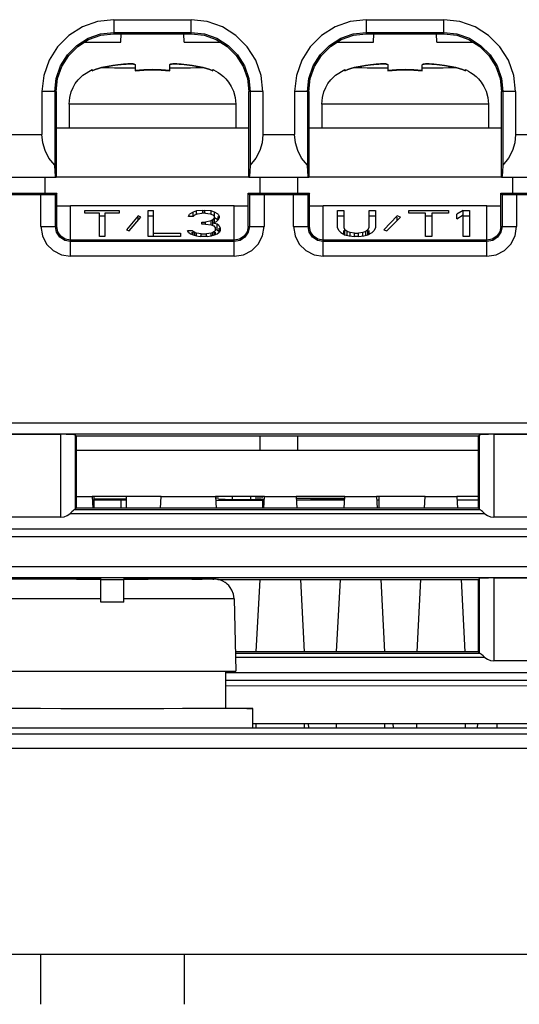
# Model space of a CAD drawing. Extents: x 0 to 420, y 0 to 297.
# Tile 3 of 30: x 202 to 210, y 34 to 51. Entities that reach past the tile are written whole.
import ezdxf

# ---------------------------------------------------------------- set-up
doc = ezdxf.new("R2010")
doc.units = 0
doc.header["$LTSCALE"] = 23.1
doc.layers.get('0').update_dxf_attribs({"linetype": 'CONTINUOUS'})

msp = doc.modelspace()

# ---------------------------------------------------------------- linework, layer by layer
at = {"color": 7, "linetype": 'CONTINUOUS'}
for p, q in [((203.241, 51.278), (203.241, 51.032)), ((203.241, 51.278), (204.591, 51.278)), ((204.591, 51.032), (204.591, 51.278)), ((207.641, 51.278), (208.991, 51.278)), ((207.641, 51.278), (207.641, 51.032)), ((208.991, 51.032), (208.991, 51.278)), ((203.241, 51.056), (204.591, 51.056)), ((203.241, 51.032), (204.591, 51.032)), ((203.367, 50.889), (203.369, 51.032)), ((204.466, 50.889), (204.464, 51.032)), ((207.641, 51.056), (208.991, 51.056)), ((207.641, 51.032), (208.991, 51.032)), ((207.767, 50.889), (207.769, 51.032)), ((208.866, 50.889), (208.864, 51.032)), ((202.736, 50.889), (203.367, 50.889)), ((204.466, 50.889), (205.097, 50.889)), ((207.136, 50.889), (207.767, 50.889)), ((208.866, 50.889), (209.497, 50.889)), ((202.704, 50.311), (202.866, 50.409)), ((202.919, 50.413), (202.866, 50.39)), ((202.866, 50.409), (202.866, 50.389)), ((203.316, 50.492), (203.316, 50.493)), ((203.616, 50.491), (203.616, 50.388)), ((204.216, 50.387), (204.216, 50.491)), ((204.966, 50.389), (204.966, 50.409)), ((207.104, 50.311), (207.266, 50.409)), ((207.319, 50.413), (207.266, 50.39)), ((207.266, 50.409), (207.266, 50.389)), ((207.716, 50.492), (207.716, 50.493)), ((208.016, 50.491), (208.016, 50.388)), ((208.616, 50.387), (208.616, 50.491)), ((209.366, 50.389), (209.366, 50.409)), ((202.214, 50.029), (201.991, 50.028)), ((201.991, 50.028), (201.991, 49.28)), ((202.239, 50.03), (202.214, 50.029)), ((202.214, 50.029), (202.214, 48.747)), ((202.239, 50.03), (202.237, 48.531)), ((205.595, 48.531), (205.594, 50.03)), ((205.619, 50.029), (205.594, 50.03)), ((205.619, 50.029), (205.619, 48.747)), ((205.841, 50.028), (205.619, 50.029)), ((205.841, 50.028), (205.841, 49.28)), ((206.614, 50.029), (206.391, 50.028)), ((206.391, 50.028), (206.391, 49.28)), ((206.639, 50.03), (206.614, 50.029)), ((206.614, 50.029), (206.614, 48.747)), ((206.639, 50.03), (206.637, 48.531)), ((210.019, 50.029), (209.994, 50.03)), ((209.995, 48.531), (209.994, 50.03)), ((210.241, 50.028), (210.019, 50.029)), ((210.019, 50.029), (210.019, 48.747)), ((210.241, 50.028), (210.241, 49.28)), ((202.466, 49.809), (202.466, 49.393)), ((205.366, 49.809), (205.366, 49.393)), ((206.866, 49.809), (206.866, 49.393)), ((209.766, 49.809), (209.766, 49.393)), ((202.241, 48.54), (202.241, 49.396)), ((202.241, 49.396), (202.466, 49.396)), ((205.591, 49.39), (202.241, 49.39)), ((205.366, 49.396), (205.591, 49.396)), ((205.591, 49.396), (205.591, 48.54)), ((206.641, 49.396), (206.866, 49.396)), ((206.641, 48.54), (206.641, 49.396)), ((209.991, 49.39), (206.641, 49.39)), ((209.766, 49.396), (209.991, 49.396)), ((209.991, 49.396), (209.991, 48.54)), ((201.441, 49.28), (201.991, 49.28)), ((205.841, 49.28), (206.391, 49.28)), ((210.241, 49.28), (210.791, 49.28)), ((202.236, 48.532), (201.196, 48.532)), ((201.871, 48.53), (201.552, 48.53)), ((201.871, 48.531), (201.871, 48.53)), ((202.237, 48.531), (201.871, 48.531)), ((202.041, 48.531), (202.041, 48.258)), ((202.237, 48.531), (202.236, 48.532)), ((205.595, 48.539), (202.237, 48.539)), ((205.595, 48.531), (205.596, 48.532)), ((205.952, 48.531), (205.595, 48.531)), ((206.636, 48.532), (205.596, 48.532)), ((205.791, 48.258), (205.791, 48.531)), ((205.952, 48.531), (205.952, 48.53)), ((206.271, 48.53), (205.952, 48.53)), ((206.637, 48.531), (206.271, 48.531)), ((206.271, 48.531), (206.271, 48.53)), ((206.441, 48.531), (206.441, 48.258)), ((206.637, 48.531), (206.636, 48.532)), ((209.995, 48.539), (206.637, 48.539)), ((209.995, 48.531), (209.996, 48.532)), ((210.352, 48.531), (209.995, 48.531)), ((211.036, 48.532), (209.996, 48.532)), ((210.191, 48.258), (210.191, 48.531)), ((201.183, 48.258), (202.25, 48.258)), ((201.974, 48.228), (201.459, 48.228)), ((202.228, 48.233), (201.974, 48.228)), ((201.974, 47.678), (201.974, 48.228)), ((202.25, 48.258), (202.228, 48.233)), ((202.228, 47.679), (202.228, 48.233)), ((202.25, 47.681), (202.25, 48.258)), ((205.583, 48.258), (206.65, 48.258)), ((205.583, 48.258), (205.604, 48.233)), ((205.583, 47.681), (205.583, 48.258)), ((205.859, 48.228), (205.604, 48.233)), ((205.604, 48.233), (205.604, 47.679)), ((206.374, 48.228), (205.859, 48.228)), ((205.859, 48.228), (205.859, 47.678)), ((206.628, 48.233), (206.374, 48.228)), ((206.374, 47.678), (206.374, 48.228)), ((206.65, 48.258), (206.628, 48.233)), ((206.628, 47.679), (206.628, 48.233)), ((206.65, 47.681), (206.65, 48.258)), ((209.983, 48.258), (211.05, 48.258)), ((209.983, 48.258), (210.004, 48.233)), ((209.983, 47.681), (209.983, 48.258)), ((210.259, 48.228), (210.004, 48.233)), ((210.004, 48.233), (210.004, 47.679)), ((210.774, 48.228), (210.259, 48.228)), ((210.259, 48.228), (210.259, 47.678)), ((202.25, 48.036), (202.491, 48.036)), ((202.491, 47.161), (202.491, 48.036)), ((205.341, 48.036), (202.491, 48.036)), ((205.341, 48.036), (205.583, 48.036)), ((205.341, 47.161), (205.341, 48.036)), ((206.65, 48.036), (206.891, 48.036)), ((209.741, 48.036), (206.891, 48.036)), ((206.891, 47.161), (206.891, 48.036)), ((209.741, 48.036), (209.983, 48.036)), ((209.741, 47.161), (209.741, 48.036)), ((202.741, 47.912), (202.741, 47.96)), ((202.741, 47.96), (203.337, 47.96)), ((202.992, 47.912), (202.741, 47.912)), ((202.992, 47.506), (202.992, 47.912)), ((202.992, 47.863), (203.086, 47.863)), ((203.086, 47.912), (203.086, 47.506)), ((203.337, 47.912), (203.086, 47.912)), ((203.337, 47.96), (203.337, 47.912)), ((203.666, 47.863), (203.462, 47.622)), ((203.51, 47.602), (203.713, 47.844)), ((203.713, 47.844), (203.666, 47.863)), ((203.666, 47.788), (203.666, 47.844)), ((203.839, 47.96), (203.933, 47.96)), ((203.839, 47.506), (203.839, 47.96)), ((203.839, 47.863), (203.933, 47.863)), ((203.933, 47.506), (203.933, 47.96)), ((204.544, 47.854), (204.56, 47.892)), ((204.623, 47.854), (204.544, 47.854)), ((204.623, 47.931), (204.56, 47.892)), ((204.685, 47.95), (204.623, 47.931)), ((204.623, 47.854), (204.623, 47.931)), ((204.623, 47.854), (204.654, 47.883)), ((204.654, 47.883), (204.701, 47.902)), ((204.795, 47.96), (204.685, 47.95)), ((204.685, 47.902), (204.685, 47.95)), ((204.701, 47.902), (204.779, 47.912)), ((204.842, 47.912), (204.779, 47.912)), ((204.795, 47.96), (204.826, 47.96)), ((204.795, 47.912), (204.795, 47.96)), ((204.936, 47.95), (204.826, 47.96)), ((204.826, 47.912), (204.826, 47.96)), ((204.842, 47.912), (204.92, 47.902)), ((204.92, 47.902), (204.967, 47.883)), ((204.999, 47.931), (204.936, 47.95)), ((204.936, 47.902), (204.936, 47.95)), ((204.967, 47.883), (204.999, 47.854)), ((204.999, 47.834), (204.967, 47.796)), ((205.062, 47.892), (204.999, 47.931)), ((204.999, 47.752), (204.999, 47.931)), ((204.999, 47.834), (205.052, 47.802)), ((205.062, 47.892), (205.077, 47.854)), ((205.062, 47.796), (205.062, 47.854)), ((205.077, 47.834), (205.062, 47.796)), ((205.077, 47.854), (205.077, 47.834)), ((207.141, 47.96), (207.251, 47.96)), ((207.141, 47.66), (207.141, 47.96)), ((207.141, 47.863), (207.251, 47.863)), ((207.251, 47.96), (207.251, 47.66)), ((207.688, 47.96), (207.798, 47.96)), ((207.688, 47.66), (207.688, 47.96)), ((207.688, 47.863), (207.798, 47.863)), ((207.798, 47.96), (207.798, 47.66)), ((208.18, 47.863), (207.943, 47.622)), ((207.998, 47.602), (208.235, 47.844)), ((208.235, 47.844), (208.18, 47.863)), ((208.18, 47.788), (208.18, 47.844)), ((208.381, 47.96), (209.074, 47.96)), ((208.381, 47.912), (208.381, 47.96)), ((208.673, 47.912), (208.381, 47.912)), ((208.673, 47.506), (208.673, 47.912)), ((208.673, 47.863), (208.782, 47.863)), ((209.074, 47.912), (208.782, 47.912)), ((208.782, 47.912), (208.782, 47.506)), ((209.074, 47.96), (209.074, 47.912)), ((209.329, 47.96), (209.219, 47.892)), ((209.219, 47.815), (209.219, 47.892)), ((209.219, 47.815), (209.329, 47.883)), ((209.329, 47.96), (209.438, 47.96)), ((209.329, 47.506), (209.329, 47.96)), ((209.329, 47.863), (209.438, 47.863)), ((209.438, 47.96), (209.438, 47.506)), ((201.974, 47.678), (202.228, 47.679)), ((202.228, 47.679), (202.25, 47.681)), ((204.779, 47.757), (204.842, 47.757)), ((204.779, 47.718), (204.779, 47.757)), ((204.842, 47.718), (204.779, 47.718)), ((204.936, 47.776), (204.842, 47.757)), ((204.842, 47.718), (204.842, 47.757)), ((204.842, 47.718), (204.936, 47.709)), ((204.967, 47.796), (204.936, 47.776)), ((204.936, 47.709), (204.936, 47.776)), ((204.936, 47.709), (204.983, 47.689)), ((204.967, 47.689), (204.967, 47.796)), ((204.967, 47.738), (205.03, 47.767)), ((205.046, 47.718), (204.967, 47.738)), ((204.983, 47.689), (205.015, 47.651)), ((205.015, 47.612), (205.015, 47.651)), ((205.03, 47.767), (205.062, 47.796)), ((205.077, 47.689), (205.046, 47.718)), ((205.046, 47.622), (205.046, 47.718)), ((205.077, 47.689), (205.093, 47.651)), ((205.077, 47.593), (205.077, 47.651)), ((205.093, 47.651), (205.093, 47.612)), ((205.583, 47.681), (205.604, 47.679)), ((205.604, 47.679), (205.859, 47.678)), ((206.374, 47.678), (206.628, 47.679)), ((206.628, 47.679), (206.65, 47.681)), ((207.16, 47.612), (207.141, 47.66)), ((207.251, 47.66), (207.269, 47.622)), ((207.67, 47.622), (207.688, 47.66)), ((207.798, 47.66), (207.779, 47.612)), ((209.983, 47.681), (210.004, 47.679)), ((210.004, 47.679), (210.259, 47.678)), ((203.086, 47.506), (202.992, 47.506)), ((203.462, 47.622), (203.51, 47.602)), ((204.403, 47.506), (203.839, 47.506)), ((203.933, 47.564), (204.403, 47.564)), ((204.403, 47.564), (204.403, 47.506)), ((204.529, 47.612), (204.607, 47.612)), ((204.544, 47.583), (204.529, 47.612)), ((204.544, 47.583), (204.576, 47.554)), ((204.576, 47.554), (204.623, 47.535)), ((204.607, 47.612), (204.623, 47.593)), ((204.607, 47.535), (204.607, 47.583)), ((204.654, 47.573), (204.623, 47.593)), ((204.623, 47.535), (204.623, 47.593)), ((204.623, 47.535), (204.685, 47.515)), ((204.685, 47.564), (204.654, 47.573)), ((204.654, 47.535), (204.654, 47.573)), ((204.764, 47.554), (204.685, 47.564)), ((204.685, 47.515), (204.685, 47.564)), ((204.685, 47.515), (204.748, 47.506)), ((204.873, 47.506), (204.748, 47.506)), ((204.764, 47.554), (204.858, 47.554)), ((204.764, 47.515), (204.764, 47.554)), ((204.936, 47.564), (204.858, 47.554)), ((204.858, 47.506), (204.858, 47.554)), ((204.873, 47.506), (204.936, 47.515)), ((204.967, 47.573), (204.936, 47.564)), ((204.936, 47.506), (204.936, 47.564)), ((204.936, 47.515), (204.999, 47.535)), ((204.999, 47.593), (204.967, 47.573)), ((204.967, 47.535), (204.967, 47.573)), ((204.999, 47.593), (205.015, 47.612)), ((204.999, 47.535), (204.999, 47.593)), ((204.999, 47.535), (205.046, 47.554)), ((205.015, 47.535), (205.015, 47.583)), ((205.022, 47.628), (205.046, 47.622)), ((205.046, 47.622), (205.077, 47.593)), ((205.046, 47.554), (205.077, 47.583)), ((205.093, 47.612), (205.077, 47.583)), ((207.16, 47.612), (207.196, 47.573)), ((207.196, 47.573), (207.269, 47.535)), ((207.251, 47.564), (207.251, 47.612)), ((207.251, 47.564), (207.263, 47.538)), ((207.305, 47.593), (207.269, 47.622)), ((207.269, 47.525), (207.269, 47.622)), ((207.269, 47.535), (207.342, 47.515)), ((207.36, 47.573), (207.305, 47.593)), ((207.305, 47.535), (207.305, 47.593)), ((207.342, 47.515), (207.433, 47.506)), ((207.433, 47.564), (207.36, 47.573)), ((207.36, 47.515), (207.36, 47.573)), ((207.433, 47.564), (207.506, 47.564)), ((207.433, 47.515), (207.433, 47.564)), ((207.506, 47.506), (207.433, 47.506)), ((207.579, 47.573), (207.506, 47.564)), ((207.506, 47.506), (207.506, 47.564)), ((207.506, 47.506), (207.597, 47.515)), ((207.634, 47.593), (207.579, 47.573)), ((207.579, 47.506), (207.579, 47.573)), ((207.597, 47.515), (207.67, 47.535)), ((207.67, 47.622), (207.634, 47.593)), ((207.634, 47.535), (207.634, 47.593)), ((207.67, 47.525), (207.67, 47.622)), ((207.67, 47.535), (207.743, 47.573)), ((207.676, 47.538), (207.688, 47.564)), ((207.688, 47.564), (207.688, 47.612)), ((207.743, 47.573), (207.779, 47.612)), ((207.943, 47.622), (207.998, 47.602)), ((208.782, 47.506), (208.673, 47.506)), ((209.438, 47.506), (209.329, 47.506)), ((205.341, 47.441), (202.491, 47.441)), ((205.341, 47.416), (202.491, 47.416)), ((209.741, 47.441), (206.891, 47.441)), ((209.741, 47.416), (206.891, 47.416)), ((205.341, 47.161), (202.491, 47.161)), ((209.741, 47.161), (206.891, 47.161)), ((191.737, 44.263), (220.445, 44.263)), ((219.709, 44.064), (192.474, 44.064)), ((200.363, 44.062), (202.319, 44.062)), ((202.319, 42.621), (202.319, 44.062)), ((202.569, 44.052), (202.588, 44.033)), ((202.569, 44.052), (202.569, 42.757)), ((209.614, 44.052), (209.595, 44.033)), ((209.614, 42.757), (209.614, 44.052)), ((209.863, 44.062), (211.819, 44.062)), ((209.863, 44.062), (209.863, 42.621)), ((202.588, 44.033), (202.587, 42.776)), ((202.588, 44.033), (209.595, 44.033)), ((205.791, 43.782), (205.791, 44.033)), ((206.441, 44.033), (206.441, 43.782)), ((209.595, 42.776), (209.595, 44.033)), ((209.595, 43.782), (202.588, 43.782)), ((202.587, 42.981), (202.867, 42.981)), ((204.066, 42.982), (202.867, 42.982)), ((202.867, 42.981), (202.878, 42.776)), ((202.901, 42.776), (202.901, 42.982)), ((202.901, 42.939), (203.466, 42.939)), ((203.366, 42.917), (202.901, 42.917)), ((203.466, 42.914), (203.366, 42.914)), ((203.366, 42.914), (203.366, 42.776)), ((203.466, 42.776), (203.466, 42.982)), ((204.055, 42.776), (204.066, 42.981)), ((204.066, 42.981), (205.017, 42.981)), ((205.866, 42.982), (205.017, 42.982)), ((205.017, 42.981), (205.028, 42.776)), ((205.066, 42.952), (205.017, 42.952)), ((205.097, 42.929), (205.066, 42.929)), ((205.184, 42.93), (205.097, 42.929)), ((205.182, 42.928), (205.312, 42.928)), ((205.306, 42.982), (205.306, 42.928)), ((205.312, 42.928), (205.466, 42.928)), ((205.466, 42.928), (205.62, 42.928)), ((205.62, 42.928), (205.749, 42.928)), ((205.626, 42.982), (205.626, 42.928)), ((205.807, 42.953), (205.707, 42.953)), ((205.749, 42.928), (205.835, 42.929)), ((205.841, 42.954), (205.807, 42.953)), ((205.863, 42.929), (205.837, 42.929)), ((205.866, 42.914), (205.841, 42.914)), ((205.841, 42.776), (205.841, 42.911)), ((205.855, 42.776), (205.866, 42.981)), ((205.866, 42.981), (206.417, 42.981)), ((207.266, 42.982), (206.417, 42.982)), ((206.417, 42.981), (206.428, 42.776)), ((206.417, 42.95), (207.266, 42.95)), ((207.266, 42.914), (206.417, 42.914)), ((206.666, 42.928), (207.266, 42.928)), ((206.666, 42.92), (206.666, 42.928)), ((207.255, 42.776), (207.266, 42.981)), ((207.266, 42.981), (207.817, 42.981)), ((208.666, 42.982), (207.817, 42.982)), ((207.817, 42.981), (207.828, 42.776)), ((207.866, 42.914), (207.817, 42.914)), ((207.866, 42.776), (207.866, 42.982)), ((208.655, 42.776), (208.666, 42.981)), ((208.666, 42.981), (209.217, 42.981)), ((209.595, 42.982), (209.217, 42.982)), ((209.217, 42.981), (209.228, 42.776)), ((209.595, 42.914), (209.217, 42.914)), ((209.707, 42.679), (202.476, 42.679)), ((202.569, 42.758), (202.542, 42.736)), ((202.569, 42.756), (202.587, 42.776)), ((202.569, 42.756), (209.614, 42.756)), ((209.595, 42.776), (202.587, 42.776)), ((209.595, 42.776), (209.614, 42.757)), ((202.319, 42.621), (200.363, 42.621)), ((211.819, 42.621), (209.863, 42.621)), ((192.142, 42.418), (220.041, 42.418)), ((220.445, 42.279), (191.737, 42.279)), ((191.737, 41.763), (220.445, 41.763)), ((219.709, 41.564), (192.474, 41.564)), ((200.363, 41.562), (202.319, 41.562)), ((201.661, 41.544), (201.537, 41.543)), ((201.847, 41.544), (201.65, 41.544)), ((202.047, 41.545), (201.808, 41.544)), ((202.341, 41.545), (202.005, 41.545)), ((202.591, 41.545), (202.207, 41.545)), ((202.319, 41.545), (202.319, 41.562)), ((203.016, 41.545), (202.491, 41.545)), ((202.569, 41.552), (202.576, 41.545)), ((203.016, 41.542), (202.591, 41.542)), ((202.591, 41.542), (203.016, 41.542)), ((202.591, 41.542), (202.591, 41.542)), ((202.749, 41.545), (203.016, 41.545)), ((203.016, 41.545), (203.016, 41.542)), ((203.016, 41.138), (203.016, 41.542)), ((203.016, 41.535), (203.416, 41.535)), ((203.416, 41.545), (203.943, 41.545)), ((203.416, 41.542), (203.416, 41.545)), ((203.841, 41.542), (203.416, 41.542)), ((203.416, 41.542), (203.841, 41.542)), ((203.416, 41.138), (203.416, 41.542)), ((203.841, 41.542), (203.841, 41.542)), ((203.904, 41.545), (204.23, 41.545)), ((204.51, 41.544), (204.102, 41.545)), ((204.43, 41.545), (204.626, 41.544)), ((204.601, 41.544), (204.783, 41.544)), ((204.927, 41.543), (204.783, 41.544)), ((204.972, 41.542), (204.896, 41.543)), ((204.965, 41.542), (204.988, 41.542)), ((205.056, 41.535), (209.596, 41.535)), ((205.093, 41.535), (205.093, 41.525)), ((205.724, 40.274), (205.79, 41.535)), ((206.493, 41.535), (206.559, 40.274)), ((207.124, 40.274), (207.19, 41.535)), ((207.893, 41.535), (207.959, 40.274)), ((208.524, 40.274), (208.59, 41.535)), ((209.293, 41.535), (209.359, 40.274)), ((209.614, 41.552), (209.596, 41.535)), ((209.597, 40.274), (209.596, 41.535)), ((209.614, 40.257), (209.614, 41.552)), ((209.863, 41.562), (211.819, 41.562)), ((209.863, 41.562), (209.863, 40.121)), ((203.016, 41.146), (203.416, 41.146)), ((203.416, 41.138), (203.016, 41.138)), ((205.338, 41.2), (205.366, 39.942)), ((209.597, 40.274), (205.359, 40.274)), ((209.614, 40.256), (209.597, 40.274)), ((205.359, 40.256), (209.614, 40.256)), ((209.707, 40.179), (205.361, 40.179)), ((211.819, 40.121), (209.863, 40.121)), ((205.187, 39.94), (205.187, 39.292)), ((205.187, 39.918), (214.603, 39.918)), ((214.6, 39.777), (205.187, 39.777)), ((205.187, 39.687), (214.598, 39.693)), ((202.323, 39.287), (201.966, 39.288)), ((205.666, 38.951), (205.666, 39.292)), ((192.204, 38.951), (218.478, 38.951)), ((205.666, 39.028), (212.466, 39.028)), ((205.716, 39.028), (205.716, 38.951)), ((206.566, 38.951), (206.566, 39.028)), ((206.637, 38.951), (206.633, 39.028)), ((207.116, 39.028), (207.116, 38.951)), ((207.966, 38.951), (207.966, 39.028)), ((208.105, 39.028), (208.109, 38.951)), ((208.516, 39.028), (208.516, 38.951)), ((209.366, 38.951), (209.366, 39.028)), ((209.578, 39.028), (209.574, 38.951)), ((209.916, 39.028), (209.916, 38.951)), ((219.141, 38.843), (191.541, 38.843)), ((219.141, 38.595), (191.541, 38.595)), ((191.541, 35.015), (219.141, 35.015)), ((201.966, 35.015), (201.966, 34.142)), ((204.466, 35.015), (204.466, 34.142))]:
    msp.add_line(p, q, dxfattribs=at)
for points in [[(203.241, 51.278), (202.962, 51.247), (202.698, 51.154), (202.462, 51.005), (202.264, 50.808), (202.116, 50.572), (202.023, 50.308), (201.991, 50.028)], [(205.841, 50.028), (205.81, 50.308), (205.717, 50.572), (205.568, 50.808), (205.371, 51.005), (205.135, 51.154), (204.871, 51.247), (204.591, 51.278)], [(207.641, 51.278), (207.362, 51.247), (207.098, 51.154), (206.862, 51.005), (206.664, 50.808), (206.516, 50.572), (206.423, 50.308), (206.391, 50.028)], [(210.241, 50.028), (210.21, 50.308), (210.117, 50.572), (209.968, 50.808), (209.771, 51.005), (209.535, 51.154), (209.271, 51.247), (208.991, 51.278)], [(202.214, 50.029), (202.24, 50.257), (202.316, 50.475), (202.438, 50.669), (202.601, 50.832), (202.796, 50.954), (203.013, 51.03), (203.241, 51.056)], [(202.238, 50.026), (202.264, 50.254), (202.339, 50.466), (202.458, 50.655), (202.616, 50.813), (202.805, 50.932), (203.017, 51.007), (203.241, 51.032)], [(204.591, 51.056), (204.82, 51.03), (205.037, 50.954), (205.232, 50.832), (205.395, 50.669), (205.517, 50.475), (205.593, 50.257), (205.619, 50.029)], [(204.591, 51.032), (204.815, 51.007), (205.027, 50.932), (205.217, 50.813), (205.375, 50.655), (205.494, 50.466), (205.569, 50.254), (205.595, 50.026)], [(206.614, 50.029), (206.64, 50.257), (206.716, 50.475), (206.838, 50.669), (207.001, 50.832), (207.196, 50.954), (207.413, 51.03), (207.641, 51.056)], [(206.638, 50.026), (206.664, 50.254), (206.739, 50.466), (206.858, 50.655), (207.016, 50.813), (207.205, 50.932), (207.417, 51.007), (207.641, 51.032)], [(208.991, 51.056), (209.22, 51.03), (209.437, 50.954), (209.632, 50.832), (209.795, 50.669), (209.917, 50.475), (209.993, 50.257), (210.019, 50.029)], [(208.991, 51.032), (209.215, 51.007), (209.427, 50.932), (209.617, 50.813), (209.775, 50.655), (209.894, 50.466), (209.969, 50.254), (209.995, 50.026)], [(202.866, 50.389), (202.919, 50.412), (202.974, 50.43), (203.031, 50.444)], [(203.031, 50.445), (202.974, 50.431), (202.919, 50.413)], [(203.316, 50.493), (203.228, 50.48), (203.132, 50.465), (203.031, 50.445)], [(203.031, 50.444), (203.132, 50.463), (203.228, 50.479), (203.316, 50.492)], [(203.031, 50.444), (203.087, 50.444), (203.162, 50.444), (203.255, 50.443), (203.364, 50.443), (203.485, 50.443), (203.616, 50.443)], [(203.6, 50.505), (203.582, 50.508), (203.558, 50.51), (203.526, 50.51), (203.49, 50.509), (203.452, 50.507), (203.411, 50.504), (203.366, 50.499), (203.316, 50.493)], [(203.316, 50.492), (203.369, 50.498), (203.415, 50.503), (203.456, 50.506), (203.495, 50.508), (203.531, 50.509), (203.561, 50.508), (203.585, 50.505), (203.602, 50.502), (203.613, 50.497), (203.616, 50.491)], [(203.616, 50.494), (203.612, 50.5), (203.6, 50.505)], [(204.216, 50.392), (204.067, 50.406), (203.916, 50.411), (203.766, 50.406), (203.616, 50.392)], [(203.616, 50.387), (203.766, 50.402), (203.916, 50.407), (204.067, 50.402), (204.216, 50.387)], [(204.216, 50.491), (204.221, 50.498), (204.232, 50.503), (204.25, 50.506), (204.275, 50.508), (204.306, 50.509), (204.343, 50.508), (204.381, 50.506), (204.421, 50.503), (204.466, 50.498), (204.516, 50.492)], [(204.231, 50.504), (204.22, 50.5), (204.216, 50.494)], [(204.216, 50.443), (204.348, 50.443), (204.469, 50.443), (204.578, 50.443), (204.671, 50.444), (204.746, 50.444), (204.802, 50.444)], [(204.516, 50.493), (204.464, 50.5), (204.417, 50.504), (204.377, 50.507), (204.338, 50.509), (204.302, 50.51), (204.271, 50.509), (204.248, 50.507), (204.231, 50.504)], [(204.802, 50.445), (204.7, 50.465), (204.605, 50.48), (204.516, 50.493)], [(204.516, 50.492), (204.605, 50.479), (204.7, 50.463), (204.802, 50.444)], [(204.966, 50.39), (204.914, 50.413), (204.859, 50.431), (204.802, 50.445)], [(204.802, 50.444), (204.859, 50.43), (204.914, 50.412), (204.966, 50.389)], [(204.966, 50.409), (204.978, 50.404), (205.019, 50.384), (205.058, 50.362), (205.102, 50.332), (205.151, 50.292), (205.194, 50.249), (205.243, 50.19), (205.289, 50.117), (205.326, 50.034), (205.356, 49.925), (205.366, 49.809)], [(207.266, 50.389), (207.319, 50.412), (207.374, 50.43), (207.431, 50.444)], [(207.431, 50.445), (207.374, 50.431), (207.319, 50.413)], [(207.716, 50.493), (207.628, 50.48), (207.532, 50.465), (207.431, 50.445)], [(207.431, 50.444), (207.532, 50.463), (207.628, 50.479), (207.716, 50.492)], [(207.431, 50.444), (207.487, 50.444), (207.562, 50.444), (207.655, 50.443), (207.764, 50.443), (207.885, 50.443), (208.016, 50.443)], [(208, 50.505), (207.982, 50.508), (207.958, 50.51), (207.926, 50.51), (207.89, 50.509), (207.852, 50.507), (207.811, 50.504), (207.766, 50.499), (207.716, 50.493)], [(207.716, 50.492), (207.769, 50.498), (207.815, 50.503), (207.856, 50.506), (207.895, 50.508), (207.931, 50.509), (207.961, 50.508), (207.985, 50.505), (208.002, 50.502), (208.013, 50.497), (208.016, 50.491)], [(208.016, 50.494), (208.012, 50.5), (208, 50.505)], [(208.616, 50.392), (208.467, 50.406), (208.316, 50.411), (208.166, 50.406), (208.016, 50.392)], [(208.016, 50.387), (208.166, 50.402), (208.316, 50.407), (208.467, 50.402), (208.616, 50.387)], [(208.616, 50.491), (208.621, 50.498), (208.632, 50.503), (208.65, 50.506), (208.675, 50.508), (208.706, 50.509), (208.743, 50.508), (208.781, 50.506), (208.821, 50.503), (208.866, 50.498), (208.916, 50.492)], [(208.631, 50.504), (208.62, 50.5), (208.616, 50.494)], [(208.616, 50.443), (208.748, 50.443), (208.869, 50.443), (208.978, 50.443), (209.071, 50.444), (209.146, 50.444), (209.202, 50.444)], [(208.916, 50.493), (208.864, 50.5), (208.817, 50.504), (208.777, 50.507), (208.738, 50.509), (208.702, 50.51), (208.671, 50.509), (208.648, 50.507), (208.631, 50.504)], [(209.202, 50.445), (209.1, 50.465), (209.005, 50.48), (208.916, 50.493)], [(208.916, 50.492), (209.005, 50.479), (209.1, 50.463), (209.202, 50.444)], [(209.366, 50.39), (209.314, 50.413), (209.259, 50.431), (209.202, 50.445)], [(209.202, 50.444), (209.259, 50.43), (209.314, 50.412), (209.366, 50.389)], [(209.366, 50.409), (209.378, 50.404), (209.419, 50.384), (209.458, 50.362), (209.502, 50.332), (209.551, 50.292), (209.594, 50.249), (209.643, 50.19), (209.689, 50.117), (209.726, 50.034), (209.756, 49.925), (209.766, 49.809)], [(202.466, 49.809), (202.477, 49.925), (202.502, 50.022), (202.535, 50.1), (202.573, 50.165), (202.624, 50.233), (202.668, 50.279), (202.704, 50.311)], [(206.866, 49.809), (206.877, 49.925), (206.902, 50.022), (206.935, 50.1), (206.973, 50.165), (207.024, 50.233), (207.068, 50.279), (207.104, 50.311)], [(205.366, 49.809), (205.348, 49.808), (205.295, 49.808), (205.208, 49.808), (205.089, 49.807), (204.942, 49.807), (204.769, 49.807), (204.575, 49.806), (204.364, 49.806), (204.143, 49.806), (203.916, 49.806), (203.689, 49.806), (203.468, 49.806), (203.258, 49.806), (203.064, 49.807), (202.891, 49.807), (202.743, 49.807), (202.624, 49.808), (202.537, 49.808), (202.484, 49.808), (202.466, 49.809)], [(209.766, 49.809), (209.748, 49.808), (209.695, 49.808), (209.608, 49.808), (209.489, 49.807), (209.342, 49.807), (209.169, 49.807), (208.975, 49.806), (208.764, 49.806), (208.543, 49.806), (208.316, 49.806), (208.089, 49.806), (207.868, 49.806), (207.658, 49.806), (207.464, 49.807), (207.291, 49.807), (207.143, 49.807), (207.024, 49.808), (206.937, 49.808), (206.884, 49.808), (206.866, 49.809)], [(202.214, 48.747), (202.114, 48.869), (202.046, 49), (202.005, 49.137), (201.991, 49.28)], [(205.841, 49.28), (205.828, 49.138), (205.787, 49.001), (205.719, 48.869), (205.619, 48.747)], [(206.614, 48.747), (206.514, 48.869), (206.446, 49), (206.405, 49.137), (206.391, 49.28)], [(210.241, 49.28), (210.228, 49.138), (210.187, 49.001), (210.119, 48.869), (210.019, 48.747)], [(202.236, 48.532), (202.228, 48.559), (202.221, 48.632), (202.214, 48.747)], [(205.619, 48.747), (205.612, 48.632), (205.604, 48.559), (205.596, 48.532)], [(206.636, 48.532), (206.628, 48.559), (206.621, 48.632), (206.614, 48.747)], [(210.019, 48.747), (210.012, 48.632), (210.004, 48.559), (209.996, 48.532)], [(201.974, 47.678), (201.999, 47.518), (202.073, 47.374), (202.187, 47.26), (202.331, 47.186), (202.491, 47.161)], [(202.491, 47.416), (202.391, 47.436), (202.305, 47.493), (202.248, 47.578), (202.228, 47.679)], [(202.491, 47.44), (202.398, 47.459), (202.321, 47.511), (202.269, 47.588), (202.25, 47.681)], [(205.583, 47.681), (205.564, 47.588), (205.512, 47.511), (205.434, 47.459), (205.341, 47.44)], [(205.604, 47.679), (205.584, 47.578), (205.527, 47.493), (205.442, 47.436), (205.341, 47.416)], [(205.341, 47.161), (205.502, 47.186), (205.646, 47.26), (205.76, 47.374), (205.833, 47.518), (205.859, 47.678)], [(206.374, 47.678), (206.399, 47.518), (206.473, 47.374), (206.587, 47.26), (206.731, 47.186), (206.891, 47.161)], [(206.891, 47.416), (206.791, 47.436), (206.705, 47.493), (206.648, 47.578), (206.628, 47.679)], [(206.891, 47.44), (206.798, 47.459), (206.721, 47.511), (206.669, 47.588), (206.65, 47.681)], [(209.983, 47.681), (209.964, 47.588), (209.912, 47.511), (209.834, 47.459), (209.741, 47.44)], [(210.004, 47.679), (209.984, 47.578), (209.927, 47.493), (209.842, 47.436), (209.741, 47.416)], [(209.741, 47.161), (209.902, 47.186), (210.046, 47.26), (210.16, 47.374), (210.233, 47.518), (210.259, 47.678)], [(202.569, 44.052), (202.547, 44.056), (202.492, 44.059), (202.413, 44.061), (202.319, 44.062)], [(209.863, 44.062), (209.77, 44.061), (209.69, 44.059), (209.636, 44.056), (209.614, 44.052)], [(205.841, 42.911), (205.807, 42.91), (205.707, 42.91), (205.548, 42.909), (205.343, 42.909), (205.103, 42.909), (205.021, 42.909)], [(205.066, 42.929), (205.096, 42.929), (205.182, 42.928)], [(202.319, 42.621), (202.377, 42.628), (202.429, 42.648), (202.476, 42.679)], [(202.542, 42.736), (202.515, 42.712), (202.476, 42.679)], [(209.707, 42.679), (209.683, 42.699), (209.663, 42.717), (209.647, 42.731), (209.634, 42.741), (209.625, 42.749), (209.618, 42.754), (209.615, 42.756)], [(209.707, 42.679), (209.754, 42.647), (209.806, 42.628), (209.863, 42.621)], [(203.016, 41.538), (202.735, 41.538), (202.466, 41.539), (202.217, 41.539), (201.995, 41.539), (201.804, 41.54), (201.65, 41.54), (201.537, 41.541), (201.468, 41.541), (201.445, 41.542)], [(202.569, 41.552), (202.547, 41.556), (202.492, 41.559), (202.413, 41.561), (202.319, 41.562)], [(204.988, 41.542), (204.965, 41.541), (204.896, 41.541), (204.783, 41.54), (204.629, 41.54), (204.438, 41.539), (204.216, 41.539), (203.967, 41.539), (203.698, 41.538), (203.416, 41.538)], [(204.859, 41.543), (204.826, 41.543), (204.675, 41.544)], [(205.338, 41.2), (205.326, 41.282), (205.301, 41.349), (205.272, 41.397), (205.244, 41.431), (205.219, 41.454), (205.199, 41.471), (205.182, 41.483), (205.14, 41.507), (205.09, 41.527), (205.065, 41.533), (205.051, 41.536), (205.042, 41.538), (205.028, 41.54), (205.014, 41.541), (205.004, 41.542), (204.998, 41.542), (204.993, 41.542), (204.989, 41.542), (204.984, 41.542), (204.972, 41.542)], [(209.863, 41.562), (209.77, 41.561), (209.69, 41.559), (209.636, 41.556), (209.614, 41.552)], [(203.016, 41.196), (202.708, 41.196), (202.41, 41.196), (202.13, 41.196), (201.874, 41.197), (201.647, 41.197), (201.454, 41.197), (201.3, 41.198), (201.187, 41.199), (201.118, 41.199), (201.095, 41.2)], [(205.338, 41.2), (205.315, 41.199), (205.246, 41.199), (205.133, 41.198), (204.978, 41.197), (204.786, 41.197), (204.558, 41.197), (204.302, 41.196), (204.022, 41.196), (203.725, 41.196), (203.416, 41.196)], [(209.707, 40.179), (209.674, 40.207), (209.649, 40.229), (209.631, 40.244), (209.62, 40.253), (209.614, 40.26)], [(209.707, 40.179), (209.754, 40.147), (209.806, 40.128), (209.863, 40.121)], [(201.162, 39.941), (201.28, 39.94), (201.44, 39.939), (201.64, 39.939), (201.876, 39.939)], [(201.876, 39.939), (202.141, 39.938), (202.43, 39.938), (202.737, 39.938), (203.054, 39.938), (203.376, 39.938), (203.693, 39.938), (204, 39.938), (204.29, 39.938)], [(204.29, 39.938), (204.555, 39.939), (204.791, 39.939), (204.991, 39.939), (205.152, 39.94)], [(205.152, 39.94), (205.27, 39.941), (205.342, 39.941), (205.366, 39.942)], [(201.966, 39.288), (201.691, 39.288), (201.422, 39.289)], [(204.743, 39.288), (204.441, 39.288), (204.112, 39.287), (203.762, 39.287), (203.4, 39.287), (203.034, 39.287), (202.673, 39.287), (202.323, 39.287)], [(205.241, 39.289), (205.012, 39.289), (204.743, 39.288)], [(205.187, 39.295), (205.239, 39.295), (205.422, 39.294), (205.557, 39.293), (205.639, 39.293), (205.666, 39.292)], [(205.666, 39.292), (205.639, 39.291), (205.557, 39.29), (205.423, 39.29), (205.241, 39.289)]]:
    msp.add_lwpolyline(points, dxfattribs=at)

doc.saveas('drawing.dxf')
